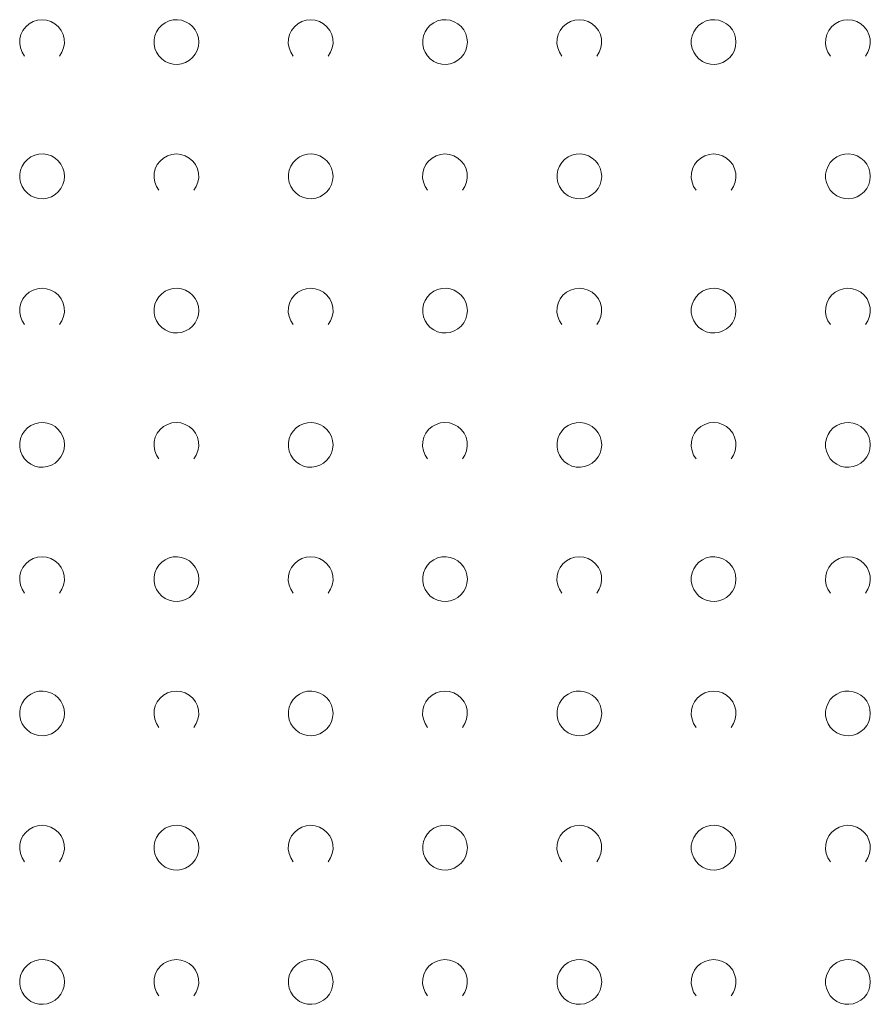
# Model space of a CAD drawing. Extents: x 5474185 to 5474933, y 5916077 to 5916824.
# Tile 87 of 256: x 5474371 to 5474390, y 5916613 to 5916635. Entities that reach past the tile are written whole.
import ezdxf

# ---------------------------------------------------------------- set-up
doc = ezdxf.new("R2010")
doc.units = 0
doc.layers.add('GSSZAD', color=254, linetype='CONTINUOUS', lineweight=18)

msp = doc.modelspace()

# ---------------------------------------------------------------- linework, layer by layer
at = {"layer": 'GSSZAD', "elevation": 10.1, "flags": 128}
for points in [[(5474370.954688, 5916633.958505), (5474370.899433, 5916634.044136), (5474370.862688, 5916634.139191), (5474370.84598, 5916634.239723), (5474370.850002, 5916634.341554), (5474370.874588, 5916634.440454), (5474370.918717, 5916634.532315), (5474370.980554, 5916634.61332), (5474371.057532, 5916634.680104), (5474371.146452, 5916634.729894), (5474371.24362, 5916634.760619), (5474371.345, 5916634.771005), (5474371.44638, 5916634.760619), (5474371.543548, 5916634.729894), (5474371.632468, 5916634.680104), (5474371.709446, 5916634.61332), (5474371.771283, 5916634.532315), (5474371.815412, 5916634.440454), (5474371.839998, 5916634.341554), (5474371.84402, 5916634.239723), (5474371.827312, 5916634.139191), (5474371.790567, 5916634.044136), (5474371.735312, 5916633.958505)], [(5474376.954688, 5916633.958505), (5474376.899433, 5916634.044136), (5474376.862688, 5916634.139191), (5474376.84598, 5916634.239723), (5474376.850002, 5916634.341554), (5474376.874588, 5916634.440454), (5474376.918717, 5916634.532315), (5474376.980554, 5916634.61332), (5474377.057532, 5916634.680104), (5474377.146452, 5916634.729894), (5474377.24362, 5916634.760619), (5474377.345, 5916634.771005), (5474377.44638, 5916634.760619), (5474377.543548, 5916634.729894), (5474377.632468, 5916634.680104), (5474377.709446, 5916634.61332), (5474377.771283, 5916634.532315), (5474377.815412, 5916634.440454), (5474377.839998, 5916634.341554), (5474377.84402, 5916634.239723), (5474377.827312, 5916634.139191), (5474377.790567, 5916634.044136), (5474377.735312, 5916633.958505)], [(5474382.954688, 5916633.958505), (5474382.899433, 5916634.044136), (5474382.862688, 5916634.139191), (5474382.84598, 5916634.239723), (5474382.850002, 5916634.341554), (5474382.874588, 5916634.440454), (5474382.918717, 5916634.532315), (5474382.980554, 5916634.61332), (5474383.057532, 5916634.680104), (5474383.146452, 5916634.729894), (5474383.24362, 5916634.760619), (5474383.345, 5916634.771005), (5474383.44638, 5916634.760619), (5474383.543548, 5916634.729894), (5474383.632468, 5916634.680104), (5474383.709446, 5916634.61332), (5474383.771283, 5916634.532315), (5474383.815412, 5916634.440454), (5474383.839998, 5916634.341554), (5474383.84402, 5916634.239723), (5474383.827312, 5916634.139191), (5474383.790567, 5916634.044136), (5474383.735312, 5916633.958505)], [(5474388.954688, 5916633.958505), (5474388.899433, 5916634.044136), (5474388.862688, 5916634.139191), (5474388.84598, 5916634.239723), (5474388.850002, 5916634.341554), (5474388.874588, 5916634.440454), (5474388.918717, 5916634.532315), (5474388.980554, 5916634.61332), (5474389.057532, 5916634.680104), (5474389.146452, 5916634.729894), (5474389.24362, 5916634.760619), (5474389.345, 5916634.771005), (5474389.44638, 5916634.760619), (5474389.543548, 5916634.729894), (5474389.632468, 5916634.680104), (5474389.709446, 5916634.61332), (5474389.771283, 5916634.532315), (5474389.815412, 5916634.440454), (5474389.839998, 5916634.341554), (5474389.84402, 5916634.239723), (5474389.827312, 5916634.139191), (5474389.790567, 5916634.044136), (5474389.735312, 5916633.958505)], [(5474373.954688, 5916630.958505), (5474373.899433, 5916631.044136), (5474373.862688, 5916631.139191), (5474373.84598, 5916631.239723), (5474373.850002, 5916631.341554), (5474373.874588, 5916631.440454), (5474373.918717, 5916631.532315), (5474373.980554, 5916631.61332), (5474374.057532, 5916631.680104), (5474374.146452, 5916631.729894), (5474374.24362, 5916631.760619), (5474374.345, 5916631.771005), (5474374.44638, 5916631.760619), (5474374.543548, 5916631.729894), (5474374.632468, 5916631.680104), (5474374.709446, 5916631.61332), (5474374.771283, 5916631.532315), (5474374.815412, 5916631.440454), (5474374.839998, 5916631.341554), (5474374.84402, 5916631.239723), (5474374.827312, 5916631.139191), (5474374.790567, 5916631.044136), (5474374.735312, 5916630.958505)], [(5474379.954688, 5916630.958505), (5474379.899433, 5916631.044136), (5474379.862688, 5916631.139191), (5474379.84598, 5916631.239723), (5474379.850002, 5916631.341554), (5474379.874588, 5916631.440454), (5474379.918717, 5916631.532315), (5474379.980554, 5916631.61332), (5474380.057532, 5916631.680104), (5474380.146452, 5916631.729894), (5474380.24362, 5916631.760619), (5474380.345, 5916631.771005), (5474380.44638, 5916631.760619), (5474380.543548, 5916631.729894), (5474380.632468, 5916631.680104), (5474380.709446, 5916631.61332), (5474380.771283, 5916631.532315), (5474380.815412, 5916631.440454), (5474380.839998, 5916631.341554), (5474380.84402, 5916631.239723), (5474380.827312, 5916631.139191), (5474380.790567, 5916631.044136), (5474380.735312, 5916630.958505)], [(5474385.954688, 5916630.958505), (5474385.899433, 5916631.044136), (5474385.862688, 5916631.139191), (5474385.84598, 5916631.239723), (5474385.850002, 5916631.341554), (5474385.874588, 5916631.440454), (5474385.918717, 5916631.532315), (5474385.980554, 5916631.61332), (5474386.057532, 5916631.680104), (5474386.146452, 5916631.729894), (5474386.24362, 5916631.760619), (5474386.345, 5916631.771005), (5474386.44638, 5916631.760619), (5474386.543548, 5916631.729894), (5474386.632468, 5916631.680104), (5474386.709446, 5916631.61332), (5474386.771283, 5916631.532315), (5474386.815412, 5916631.440454), (5474386.839998, 5916631.341554), (5474386.84402, 5916631.239723), (5474386.827312, 5916631.139191), (5474386.790567, 5916631.044136), (5474386.735312, 5916630.958505)], [(5474370.954688, 5916627.958505), (5474370.899433, 5916628.044136), (5474370.862688, 5916628.139191), (5474370.84598, 5916628.239723), (5474370.850002, 5916628.341554), (5474370.874588, 5916628.440454), (5474370.918717, 5916628.532315), (5474370.980554, 5916628.61332), (5474371.057532, 5916628.680104), (5474371.146452, 5916628.729894), (5474371.24362, 5916628.760619), (5474371.345, 5916628.771005), (5474371.44638, 5916628.760619), (5474371.543548, 5916628.729894), (5474371.632468, 5916628.680104), (5474371.709446, 5916628.61332), (5474371.771283, 5916628.532315), (5474371.815412, 5916628.440454), (5474371.839998, 5916628.341554), (5474371.84402, 5916628.239723), (5474371.827312, 5916628.139191), (5474371.790567, 5916628.044136), (5474371.735312, 5916627.958505)], [(5474376.954688, 5916627.958505), (5474376.899433, 5916628.044136), (5474376.862688, 5916628.139191), (5474376.84598, 5916628.239723), (5474376.850002, 5916628.341554), (5474376.874588, 5916628.440454), (5474376.918717, 5916628.532315), (5474376.980554, 5916628.61332), (5474377.057532, 5916628.680104), (5474377.146452, 5916628.729894), (5474377.24362, 5916628.760619), (5474377.345, 5916628.771005), (5474377.44638, 5916628.760619), (5474377.543548, 5916628.729894), (5474377.632468, 5916628.680104), (5474377.709446, 5916628.61332), (5474377.771283, 5916628.532315), (5474377.815412, 5916628.440454), (5474377.839998, 5916628.341554), (5474377.84402, 5916628.239723), (5474377.827312, 5916628.139191), (5474377.790567, 5916628.044136), (5474377.735312, 5916627.958505)], [(5474382.954688, 5916627.958505), (5474382.899433, 5916628.044136), (5474382.862688, 5916628.139191), (5474382.84598, 5916628.239723), (5474382.850002, 5916628.341554), (5474382.874588, 5916628.440454), (5474382.918717, 5916628.532315), (5474382.980554, 5916628.61332), (5474383.057532, 5916628.680104), (5474383.146452, 5916628.729894), (5474383.24362, 5916628.760619), (5474383.345, 5916628.771005), (5474383.44638, 5916628.760619), (5474383.543548, 5916628.729894), (5474383.632468, 5916628.680104), (5474383.709446, 5916628.61332), (5474383.771283, 5916628.532315), (5474383.815412, 5916628.440454), (5474383.839998, 5916628.341554), (5474383.84402, 5916628.239723), (5474383.827312, 5916628.139191), (5474383.790567, 5916628.044136), (5474383.735312, 5916627.958505)], [(5474388.954688, 5916627.958505), (5474388.899433, 5916628.044136), (5474388.862688, 5916628.139191), (5474388.84598, 5916628.239723), (5474388.850002, 5916628.341554), (5474388.874588, 5916628.440454), (5474388.918717, 5916628.532315), (5474388.980554, 5916628.61332), (5474389.057532, 5916628.680104), (5474389.146452, 5916628.729894), (5474389.24362, 5916628.760619), (5474389.345, 5916628.771005), (5474389.44638, 5916628.760619), (5474389.543548, 5916628.729894), (5474389.632468, 5916628.680104), (5474389.709446, 5916628.61332), (5474389.771283, 5916628.532315), (5474389.815412, 5916628.440454), (5474389.839998, 5916628.341554), (5474389.84402, 5916628.239723), (5474389.827312, 5916628.139191), (5474389.790567, 5916628.044136), (5474389.735312, 5916627.958505)], [(5474373.954688, 5916624.958505), (5474373.899433, 5916625.044136), (5474373.862688, 5916625.139191), (5474373.84598, 5916625.239723), (5474373.850002, 5916625.341554), (5474373.874588, 5916625.440454), (5474373.918717, 5916625.532315), (5474373.980554, 5916625.61332), (5474374.057532, 5916625.680104), (5474374.146452, 5916625.729894), (5474374.24362, 5916625.760619), (5474374.345, 5916625.771005), (5474374.44638, 5916625.760619), (5474374.543548, 5916625.729894), (5474374.632468, 5916625.680104), (5474374.709446, 5916625.61332), (5474374.771283, 5916625.532315), (5474374.815412, 5916625.440454), (5474374.839998, 5916625.341554), (5474374.84402, 5916625.239723), (5474374.827312, 5916625.139191), (5474374.790567, 5916625.044136), (5474374.735312, 5916624.958505)], [(5474379.954688, 5916624.958505), (5474379.899433, 5916625.044136), (5474379.862688, 5916625.139191), (5474379.84598, 5916625.239723), (5474379.850002, 5916625.341554), (5474379.874588, 5916625.440454), (5474379.918717, 5916625.532315), (5474379.980554, 5916625.61332), (5474380.057532, 5916625.680104), (5474380.146452, 5916625.729894), (5474380.24362, 5916625.760619), (5474380.345, 5916625.771005), (5474380.44638, 5916625.760619), (5474380.543548, 5916625.729894), (5474380.632468, 5916625.680104), (5474380.709446, 5916625.61332), (5474380.771283, 5916625.532315), (5474380.815412, 5916625.440454), (5474380.839998, 5916625.341554), (5474380.84402, 5916625.239723), (5474380.827312, 5916625.139191), (5474380.790567, 5916625.044136), (5474380.735312, 5916624.958505)], [(5474385.954688, 5916624.958505), (5474385.899433, 5916625.044136), (5474385.862688, 5916625.139191), (5474385.84598, 5916625.239723), (5474385.850002, 5916625.341554), (5474385.874588, 5916625.440454), (5474385.918717, 5916625.532315), (5474385.980554, 5916625.61332), (5474386.057532, 5916625.680104), (5474386.146452, 5916625.729894), (5474386.24362, 5916625.760619), (5474386.345, 5916625.771005), (5474386.44638, 5916625.760619), (5474386.543548, 5916625.729894), (5474386.632468, 5916625.680104), (5474386.709446, 5916625.61332), (5474386.771283, 5916625.532315), (5474386.815412, 5916625.440454), (5474386.839998, 5916625.341554), (5474386.84402, 5916625.239723), (5474386.827312, 5916625.139191), (5474386.790567, 5916625.044136), (5474386.735312, 5916624.958505)], [(5474370.954688, 5916621.958505), (5474370.899433, 5916622.044136), (5474370.862688, 5916622.139191), (5474370.84598, 5916622.239723), (5474370.850002, 5916622.341554), (5474370.874588, 5916622.440454), (5474370.918717, 5916622.532315), (5474370.980554, 5916622.61332), (5474371.057532, 5916622.680104), (5474371.146452, 5916622.729894), (5474371.24362, 5916622.760619), (5474371.345, 5916622.771005), (5474371.44638, 5916622.760619), (5474371.543548, 5916622.729894), (5474371.632468, 5916622.680104), (5474371.709446, 5916622.61332), (5474371.771283, 5916622.532315), (5474371.815412, 5916622.440454), (5474371.839998, 5916622.341554), (5474371.84402, 5916622.239723), (5474371.827312, 5916622.139191), (5474371.790567, 5916622.044136), (5474371.735312, 5916621.958505)], [(5474376.954688, 5916621.958505), (5474376.899433, 5916622.044136), (5474376.862688, 5916622.139191), (5474376.84598, 5916622.239723), (5474376.850002, 5916622.341554), (5474376.874588, 5916622.440454), (5474376.918717, 5916622.532315), (5474376.980554, 5916622.61332), (5474377.057532, 5916622.680104), (5474377.146452, 5916622.729894), (5474377.24362, 5916622.760619), (5474377.345, 5916622.771005), (5474377.44638, 5916622.760619), (5474377.543548, 5916622.729894), (5474377.632468, 5916622.680104), (5474377.709446, 5916622.61332), (5474377.771283, 5916622.532315), (5474377.815412, 5916622.440454), (5474377.839998, 5916622.341554), (5474377.84402, 5916622.239723), (5474377.827312, 5916622.139191), (5474377.790567, 5916622.044136), (5474377.735312, 5916621.958505)], [(5474382.954688, 5916621.958505), (5474382.899433, 5916622.044136), (5474382.862688, 5916622.139191), (5474382.84598, 5916622.239723), (5474382.850002, 5916622.341554), (5474382.874588, 5916622.440454), (5474382.918717, 5916622.532315), (5474382.980554, 5916622.61332), (5474383.057532, 5916622.680104), (5474383.146452, 5916622.729894), (5474383.24362, 5916622.760619), (5474383.345, 5916622.771005), (5474383.44638, 5916622.760619), (5474383.543548, 5916622.729894), (5474383.632468, 5916622.680104), (5474383.709446, 5916622.61332), (5474383.771283, 5916622.532315), (5474383.815412, 5916622.440454), (5474383.839998, 5916622.341554), (5474383.84402, 5916622.239723), (5474383.827312, 5916622.139191), (5474383.790567, 5916622.044136), (5474383.735312, 5916621.958505)], [(5474388.954688, 5916621.958505), (5474388.899433, 5916622.044136), (5474388.862688, 5916622.139191), (5474388.84598, 5916622.239723), (5474388.850002, 5916622.341554), (5474388.874588, 5916622.440454), (5474388.918717, 5916622.532315), (5474388.980554, 5916622.61332), (5474389.057532, 5916622.680104), (5474389.146452, 5916622.729894), (5474389.24362, 5916622.760619), (5474389.345, 5916622.771005), (5474389.44638, 5916622.760619), (5474389.543548, 5916622.729894), (5474389.632468, 5916622.680104), (5474389.709446, 5916622.61332), (5474389.771283, 5916622.532315), (5474389.815412, 5916622.440454), (5474389.839998, 5916622.341554), (5474389.84402, 5916622.239723), (5474389.827312, 5916622.139191), (5474389.790567, 5916622.044136), (5474389.735312, 5916621.958505)], [(5474373.954688, 5916618.958505), (5474373.899433, 5916619.044136), (5474373.862688, 5916619.139191), (5474373.84598, 5916619.239723), (5474373.850002, 5916619.341554), (5474373.874588, 5916619.440454), (5474373.918717, 5916619.532315), (5474373.980554, 5916619.61332), (5474374.057532, 5916619.680104), (5474374.146452, 5916619.729894), (5474374.24362, 5916619.760619), (5474374.345, 5916619.771005), (5474374.44638, 5916619.760619), (5474374.543548, 5916619.729894), (5474374.632468, 5916619.680104), (5474374.709446, 5916619.61332), (5474374.771283, 5916619.532315), (5474374.815412, 5916619.440454), (5474374.839998, 5916619.341554), (5474374.84402, 5916619.239723), (5474374.827312, 5916619.139191), (5474374.790567, 5916619.044136), (5474374.735312, 5916618.958505)], [(5474379.954688, 5916618.958505), (5474379.899433, 5916619.044136), (5474379.862688, 5916619.139191), (5474379.84598, 5916619.239723), (5474379.850002, 5916619.341554), (5474379.874588, 5916619.440454), (5474379.918717, 5916619.532315), (5474379.980554, 5916619.61332), (5474380.057532, 5916619.680104), (5474380.146452, 5916619.729894), (5474380.24362, 5916619.760619), (5474380.345, 5916619.771005), (5474380.44638, 5916619.760619), (5474380.543548, 5916619.729894), (5474380.632468, 5916619.680104), (5474380.709446, 5916619.61332), (5474380.771283, 5916619.532315), (5474380.815412, 5916619.440454), (5474380.839998, 5916619.341554), (5474380.84402, 5916619.239723), (5474380.827312, 5916619.139191), (5474380.790567, 5916619.044136), (5474380.735312, 5916618.958505)], [(5474385.954688, 5916618.958505), (5474385.899433, 5916619.044136), (5474385.862688, 5916619.139191), (5474385.84598, 5916619.239723), (5474385.850002, 5916619.341554), (5474385.874588, 5916619.440454), (5474385.918717, 5916619.532315), (5474385.980554, 5916619.61332), (5474386.057532, 5916619.680104), (5474386.146452, 5916619.729894), (5474386.24362, 5916619.760619), (5474386.345, 5916619.771005), (5474386.44638, 5916619.760619), (5474386.543548, 5916619.729894), (5474386.632468, 5916619.680104), (5474386.709446, 5916619.61332), (5474386.771283, 5916619.532315), (5474386.815412, 5916619.440454), (5474386.839998, 5916619.341554), (5474386.84402, 5916619.239723), (5474386.827312, 5916619.139191), (5474386.790567, 5916619.044136), (5474386.735312, 5916618.958505)], [(5474370.954688, 5916615.958505), (5474370.899433, 5916616.044136), (5474370.862688, 5916616.139191), (5474370.84598, 5916616.239723), (5474370.850002, 5916616.341554), (5474370.874588, 5916616.440454), (5474370.918717, 5916616.532315), (5474370.980554, 5916616.61332), (5474371.057532, 5916616.680104), (5474371.146452, 5916616.729894), (5474371.24362, 5916616.760619), (5474371.345, 5916616.771005), (5474371.44638, 5916616.760619), (5474371.543548, 5916616.729894), (5474371.632468, 5916616.680104), (5474371.709446, 5916616.61332), (5474371.771283, 5916616.532315), (5474371.815412, 5916616.440454), (5474371.839998, 5916616.341554), (5474371.84402, 5916616.239723), (5474371.827312, 5916616.139191), (5474371.790567, 5916616.044136), (5474371.735312, 5916615.958505)], [(5474376.954688, 5916615.958505), (5474376.899433, 5916616.044136), (5474376.862688, 5916616.139191), (5474376.84598, 5916616.239723), (5474376.850002, 5916616.341554), (5474376.874588, 5916616.440454), (5474376.918717, 5916616.532315), (5474376.980554, 5916616.61332), (5474377.057532, 5916616.680104), (5474377.146452, 5916616.729894), (5474377.24362, 5916616.760619), (5474377.345, 5916616.771005), (5474377.44638, 5916616.760619), (5474377.543548, 5916616.729894), (5474377.632468, 5916616.680104), (5474377.709446, 5916616.61332), (5474377.771283, 5916616.532315), (5474377.815412, 5916616.440454), (5474377.839998, 5916616.341554), (5474377.84402, 5916616.239723), (5474377.827312, 5916616.139191), (5474377.790567, 5916616.044136), (5474377.735312, 5916615.958505)], [(5474382.954688, 5916615.958505), (5474382.899433, 5916616.044136), (5474382.862688, 5916616.139191), (5474382.84598, 5916616.239723), (5474382.850002, 5916616.341554), (5474382.874588, 5916616.440454), (5474382.918717, 5916616.532315), (5474382.980554, 5916616.61332), (5474383.057532, 5916616.680104), (5474383.146452, 5916616.729894), (5474383.24362, 5916616.760619), (5474383.345, 5916616.771005), (5474383.44638, 5916616.760619), (5474383.543548, 5916616.729894), (5474383.632468, 5916616.680104), (5474383.709446, 5916616.61332), (5474383.771283, 5916616.532315), (5474383.815412, 5916616.440454), (5474383.839998, 5916616.341554), (5474383.84402, 5916616.239723), (5474383.827312, 5916616.139191), (5474383.790567, 5916616.044136), (5474383.735312, 5916615.958505)], [(5474388.954688, 5916615.958505), (5474388.899433, 5916616.044136), (5474388.862688, 5916616.139191), (5474388.84598, 5916616.239723), (5474388.850002, 5916616.341554), (5474388.874588, 5916616.440454), (5474388.918717, 5916616.532315), (5474388.980554, 5916616.61332), (5474389.057532, 5916616.680104), (5474389.146452, 5916616.729894), (5474389.24362, 5916616.760619), (5474389.345, 5916616.771005), (5474389.44638, 5916616.760619), (5474389.543548, 5916616.729894), (5474389.632468, 5916616.680104), (5474389.709446, 5916616.61332), (5474389.771283, 5916616.532315), (5474389.815412, 5916616.440454), (5474389.839998, 5916616.341554), (5474389.84402, 5916616.239723), (5474389.827312, 5916616.139191), (5474389.790567, 5916616.044136), (5474389.735312, 5916615.958505)], [(5474373.954688, 5916612.958505), (5474373.899433, 5916613.044136), (5474373.862688, 5916613.139191), (5474373.84598, 5916613.239723), (5474373.850002, 5916613.341554), (5474373.874588, 5916613.440454), (5474373.918717, 5916613.532315), (5474373.980554, 5916613.61332), (5474374.057532, 5916613.680104), (5474374.146452, 5916613.729894), (5474374.24362, 5916613.760619), (5474374.345, 5916613.771005), (5474374.44638, 5916613.760619), (5474374.543548, 5916613.729894), (5474374.632468, 5916613.680104), (5474374.709446, 5916613.61332), (5474374.771283, 5916613.532315), (5474374.815412, 5916613.440454), (5474374.839998, 5916613.341554), (5474374.84402, 5916613.239723), (5474374.827312, 5916613.139191), (5474374.790567, 5916613.044136), (5474374.735312, 5916612.958505)], [(5474379.954688, 5916612.958505), (5474379.899433, 5916613.044136), (5474379.862688, 5916613.139191), (5474379.84598, 5916613.239723), (5474379.850002, 5916613.341554), (5474379.874588, 5916613.440454), (5474379.918717, 5916613.532315), (5474379.980554, 5916613.61332), (5474380.057532, 5916613.680104), (5474380.146452, 5916613.729894), (5474380.24362, 5916613.760619), (5474380.345, 5916613.771005), (5474380.44638, 5916613.760619), (5474380.543548, 5916613.729894), (5474380.632468, 5916613.680104), (5474380.709446, 5916613.61332), (5474380.771283, 5916613.532315), (5474380.815412, 5916613.440454), (5474380.839998, 5916613.341554), (5474380.84402, 5916613.239723), (5474380.827312, 5916613.139191), (5474380.790567, 5916613.044136), (5474380.735312, 5916612.958505)], [(5474385.954688, 5916612.958505), (5474385.899433, 5916613.044136), (5474385.862688, 5916613.139191), (5474385.84598, 5916613.239723), (5474385.850002, 5916613.341554), (5474385.874588, 5916613.440454), (5474385.918717, 5916613.532315), (5474385.980554, 5916613.61332), (5474386.057532, 5916613.680104), (5474386.146452, 5916613.729894), (5474386.24362, 5916613.760619), (5474386.345, 5916613.771005), (5474386.44638, 5916613.760619), (5474386.543548, 5916613.729894), (5474386.632468, 5916613.680104), (5474386.709446, 5916613.61332), (5474386.771283, 5916613.532315), (5474386.815412, 5916613.440454), (5474386.839998, 5916613.341554), (5474386.84402, 5916613.239723), (5474386.827312, 5916613.139191), (5474386.790567, 5916613.044136), (5474386.735312, 5916612.958505)]]:
    msp.add_lwpolyline(points, dxfattribs=at)
for points in [[(5474374.845, 5916634.271005), (5474374.835964, 5916634.365631), (5474374.809184, 5916634.456836), (5474374.765627, 5916634.541325), (5474374.706867, 5916634.616045), (5474374.635028, 5916634.678293), (5474374.552708, 5916634.725821), (5474374.462879, 5916634.756911), (5474374.368791, 5916634.770439), (5474374.273843, 5916634.765916), (5474374.181466, 5916634.743505), (5474374.095, 5916634.704018), (5474374.01757, 5916634.64888), (5474373.951973, 5916634.580084), (5474373.900582, 5916634.500118), (5474373.865254, 5916634.411871), (5474373.847264, 5916634.318533), (5474373.847264, 5916634.223477), (5474373.865254, 5916634.130139), (5474373.900582, 5916634.041892), (5474373.951973, 5916633.961926), (5474374.01757, 5916633.89313), (5474374.095, 5916633.837992), (5474374.181466, 5916633.798505), (5474374.273843, 5916633.776094), (5474374.368791, 5916633.771571), (5474374.462879, 5916633.785099), (5474374.552708, 5916633.816189), (5474374.635028, 5916633.863717), (5474374.706867, 5916633.925965), (5474374.765627, 5916634.000685), (5474374.809184, 5916634.085174), (5474374.835964, 5916634.176379), (5474374.845, 5916634.271005)], [(5474380.845, 5916634.271005), (5474380.835964, 5916634.365631), (5474380.809184, 5916634.456836), (5474380.765627, 5916634.541325), (5474380.706867, 5916634.616045), (5474380.635028, 5916634.678293), (5474380.552708, 5916634.725821), (5474380.462879, 5916634.756911), (5474380.368791, 5916634.770439), (5474380.273843, 5916634.765916), (5474380.181466, 5916634.743505), (5474380.095, 5916634.704018), (5474380.01757, 5916634.64888), (5474379.951973, 5916634.580084), (5474379.900582, 5916634.500118), (5474379.865254, 5916634.411871), (5474379.847264, 5916634.318533), (5474379.847264, 5916634.223477), (5474379.865254, 5916634.130139), (5474379.900582, 5916634.041892), (5474379.951973, 5916633.961926), (5474380.01757, 5916633.89313), (5474380.095, 5916633.837992), (5474380.181466, 5916633.798505), (5474380.273843, 5916633.776094), (5474380.368791, 5916633.771571), (5474380.462879, 5916633.785099), (5474380.552708, 5916633.816189), (5474380.635028, 5916633.863717), (5474380.706867, 5916633.925965), (5474380.765627, 5916634.000685), (5474380.809184, 5916634.085174), (5474380.835964, 5916634.176379), (5474380.845, 5916634.271005)], [(5474386.845, 5916634.271005), (5474386.835964, 5916634.365631), (5474386.809184, 5916634.456836), (5474386.765627, 5916634.541325), (5474386.706867, 5916634.616045), (5474386.635028, 5916634.678293), (5474386.552708, 5916634.725821), (5474386.462879, 5916634.756911), (5474386.368791, 5916634.770439), (5474386.273843, 5916634.765916), (5474386.181466, 5916634.743505), (5474386.095, 5916634.704018), (5474386.01757, 5916634.64888), (5474385.951973, 5916634.580084), (5474385.900582, 5916634.500118), (5474385.865254, 5916634.411871), (5474385.847264, 5916634.318533), (5474385.847264, 5916634.223477), (5474385.865254, 5916634.130139), (5474385.900582, 5916634.041892), (5474385.951973, 5916633.961926), (5474386.01757, 5916633.89313), (5474386.095, 5916633.837992), (5474386.181466, 5916633.798505), (5474386.273843, 5916633.776094), (5474386.368791, 5916633.771571), (5474386.462879, 5916633.785099), (5474386.552708, 5916633.816189), (5474386.635028, 5916633.863717), (5474386.706867, 5916633.925965), (5474386.765627, 5916634.000685), (5474386.809184, 5916634.085174), (5474386.835964, 5916634.176379), (5474386.845, 5916634.271005)], [(5474371.845, 5916631.271005), (5474371.835964, 5916631.365631), (5474371.809184, 5916631.456836), (5474371.765627, 5916631.541325), (5474371.706867, 5916631.616045), (5474371.635028, 5916631.678293), (5474371.552708, 5916631.725821), (5474371.462879, 5916631.756911), (5474371.368791, 5916631.770439), (5474371.273843, 5916631.765916), (5474371.181466, 5916631.743505), (5474371.095, 5916631.704018), (5474371.01757, 5916631.64888), (5474370.951973, 5916631.580084), (5474370.900582, 5916631.500118), (5474370.865254, 5916631.411871), (5474370.847264, 5916631.318533), (5474370.847264, 5916631.223477), (5474370.865254, 5916631.130139), (5474370.900582, 5916631.041892), (5474370.951973, 5916630.961926), (5474371.01757, 5916630.89313), (5474371.095, 5916630.837992), (5474371.181466, 5916630.798505), (5474371.273843, 5916630.776094), (5474371.368791, 5916630.771571), (5474371.462879, 5916630.785099), (5474371.552708, 5916630.816189), (5474371.635028, 5916630.863717), (5474371.706867, 5916630.925965), (5474371.765627, 5916631.000685), (5474371.809184, 5916631.085174), (5474371.835964, 5916631.176379), (5474371.845, 5916631.271005)], [(5474377.845, 5916631.271005), (5474377.835964, 5916631.365631), (5474377.809184, 5916631.456836), (5474377.765627, 5916631.541325), (5474377.706867, 5916631.616045), (5474377.635028, 5916631.678293), (5474377.552708, 5916631.725821), (5474377.462879, 5916631.756911), (5474377.368791, 5916631.770439), (5474377.273843, 5916631.765916), (5474377.181466, 5916631.743505), (5474377.095, 5916631.704018), (5474377.01757, 5916631.64888), (5474376.951973, 5916631.580084), (5474376.900582, 5916631.500118), (5474376.865254, 5916631.411871), (5474376.847264, 5916631.318533), (5474376.847264, 5916631.223477), (5474376.865254, 5916631.130139), (5474376.900582, 5916631.041892), (5474376.951973, 5916630.961926), (5474377.01757, 5916630.89313), (5474377.095, 5916630.837992), (5474377.181466, 5916630.798505), (5474377.273843, 5916630.776094), (5474377.368791, 5916630.771571), (5474377.462879, 5916630.785099), (5474377.552708, 5916630.816189), (5474377.635028, 5916630.863717), (5474377.706867, 5916630.925965), (5474377.765627, 5916631.000685), (5474377.809184, 5916631.085174), (5474377.835964, 5916631.176379), (5474377.845, 5916631.271005)], [(5474383.845, 5916631.271005), (5474383.835964, 5916631.365631), (5474383.809184, 5916631.456836), (5474383.765627, 5916631.541325), (5474383.706867, 5916631.616045), (5474383.635028, 5916631.678293), (5474383.552708, 5916631.725821), (5474383.462879, 5916631.756911), (5474383.368791, 5916631.770439), (5474383.273843, 5916631.765916), (5474383.181466, 5916631.743505), (5474383.095, 5916631.704018), (5474383.01757, 5916631.64888), (5474382.951973, 5916631.580084), (5474382.900582, 5916631.500118), (5474382.865254, 5916631.411871), (5474382.847264, 5916631.318533), (5474382.847264, 5916631.223477), (5474382.865254, 5916631.130139), (5474382.900582, 5916631.041892), (5474382.951973, 5916630.961926), (5474383.01757, 5916630.89313), (5474383.095, 5916630.837992), (5474383.181466, 5916630.798505), (5474383.273843, 5916630.776094), (5474383.368791, 5916630.771571), (5474383.462879, 5916630.785099), (5474383.552708, 5916630.816189), (5474383.635028, 5916630.863717), (5474383.706867, 5916630.925965), (5474383.765627, 5916631.000685), (5474383.809184, 5916631.085174), (5474383.835964, 5916631.176379), (5474383.845, 5916631.271005)], [(5474389.845, 5916631.271005), (5474389.835964, 5916631.365631), (5474389.809184, 5916631.456836), (5474389.765627, 5916631.541325), (5474389.706867, 5916631.616045), (5474389.635028, 5916631.678293), (5474389.552708, 5916631.725821), (5474389.462879, 5916631.756911), (5474389.368791, 5916631.770439), (5474389.273843, 5916631.765916), (5474389.181466, 5916631.743505), (5474389.095, 5916631.704018), (5474389.01757, 5916631.64888), (5474388.951973, 5916631.580084), (5474388.900582, 5916631.500118), (5474388.865254, 5916631.411871), (5474388.847264, 5916631.318533), (5474388.847264, 5916631.223477), (5474388.865254, 5916631.130139), (5474388.900582, 5916631.041892), (5474388.951973, 5916630.961926), (5474389.01757, 5916630.89313), (5474389.095, 5916630.837992), (5474389.181466, 5916630.798505), (5474389.273843, 5916630.776094), (5474389.368791, 5916630.771571), (5474389.462879, 5916630.785099), (5474389.552708, 5916630.816189), (5474389.635028, 5916630.863717), (5474389.706867, 5916630.925965), (5474389.765627, 5916631.000685), (5474389.809184, 5916631.085174), (5474389.835964, 5916631.176379), (5474389.845, 5916631.271005)], [(5474374.845, 5916628.271005), (5474374.835964, 5916628.365631), (5474374.809184, 5916628.456836), (5474374.765627, 5916628.541325), (5474374.706867, 5916628.616045), (5474374.635028, 5916628.678293), (5474374.552708, 5916628.725821), (5474374.462879, 5916628.756911), (5474374.368791, 5916628.770439), (5474374.273843, 5916628.765916), (5474374.181466, 5916628.743505), (5474374.095, 5916628.704018), (5474374.01757, 5916628.64888), (5474373.951973, 5916628.580084), (5474373.900582, 5916628.500118), (5474373.865254, 5916628.411871), (5474373.847264, 5916628.318533), (5474373.847264, 5916628.223477), (5474373.865254, 5916628.130139), (5474373.900582, 5916628.041892), (5474373.951973, 5916627.961926), (5474374.01757, 5916627.89313), (5474374.095, 5916627.837992), (5474374.181466, 5916627.798505), (5474374.273843, 5916627.776094), (5474374.368791, 5916627.771571), (5474374.462879, 5916627.785099), (5474374.552708, 5916627.816189), (5474374.635028, 5916627.863717), (5474374.706867, 5916627.925965), (5474374.765627, 5916628.000685), (5474374.809184, 5916628.085174), (5474374.835964, 5916628.176379), (5474374.845, 5916628.271005)], [(5474380.845, 5916628.271005), (5474380.835964, 5916628.365631), (5474380.809184, 5916628.456836), (5474380.765627, 5916628.541325), (5474380.706867, 5916628.616045), (5474380.635028, 5916628.678293), (5474380.552708, 5916628.725821), (5474380.462879, 5916628.756911), (5474380.368791, 5916628.770439), (5474380.273843, 5916628.765916), (5474380.181466, 5916628.743505), (5474380.095, 5916628.704018), (5474380.01757, 5916628.64888), (5474379.951973, 5916628.580084), (5474379.900582, 5916628.500118), (5474379.865254, 5916628.411871), (5474379.847264, 5916628.318533), (5474379.847264, 5916628.223477), (5474379.865254, 5916628.130139), (5474379.900582, 5916628.041892), (5474379.951973, 5916627.961926), (5474380.01757, 5916627.89313), (5474380.095, 5916627.837992), (5474380.181466, 5916627.798505), (5474380.273843, 5916627.776094), (5474380.368791, 5916627.771571), (5474380.462879, 5916627.785099), (5474380.552708, 5916627.816189), (5474380.635028, 5916627.863717), (5474380.706867, 5916627.925965), (5474380.765627, 5916628.000685), (5474380.809184, 5916628.085174), (5474380.835964, 5916628.176379), (5474380.845, 5916628.271005)], [(5474386.845, 5916628.271005), (5474386.835964, 5916628.365631), (5474386.809184, 5916628.456836), (5474386.765627, 5916628.541325), (5474386.706867, 5916628.616045), (5474386.635028, 5916628.678293), (5474386.552708, 5916628.725821), (5474386.462879, 5916628.756911), (5474386.368791, 5916628.770439), (5474386.273843, 5916628.765916), (5474386.181466, 5916628.743505), (5474386.095, 5916628.704018), (5474386.01757, 5916628.64888), (5474385.951973, 5916628.580084), (5474385.900582, 5916628.500118), (5474385.865254, 5916628.411871), (5474385.847264, 5916628.318533), (5474385.847264, 5916628.223477), (5474385.865254, 5916628.130139), (5474385.900582, 5916628.041892), (5474385.951973, 5916627.961926), (5474386.01757, 5916627.89313), (5474386.095, 5916627.837992), (5474386.181466, 5916627.798505), (5474386.273843, 5916627.776094), (5474386.368791, 5916627.771571), (5474386.462879, 5916627.785099), (5474386.552708, 5916627.816189), (5474386.635028, 5916627.863717), (5474386.706867, 5916627.925965), (5474386.765627, 5916628.000685), (5474386.809184, 5916628.085174), (5474386.835964, 5916628.176379), (5474386.845, 5916628.271005)], [(5474371.845, 5916625.271005), (5474371.835964, 5916625.365631), (5474371.809184, 5916625.456836), (5474371.765627, 5916625.541325), (5474371.706867, 5916625.616045), (5474371.635028, 5916625.678293), (5474371.552708, 5916625.725821), (5474371.462879, 5916625.756911), (5474371.368791, 5916625.770439), (5474371.273843, 5916625.765916), (5474371.181466, 5916625.743505), (5474371.095, 5916625.704018), (5474371.01757, 5916625.64888), (5474370.951973, 5916625.580084), (5474370.900582, 5916625.500118), (5474370.865254, 5916625.411871), (5474370.847264, 5916625.318533), (5474370.847264, 5916625.223477), (5474370.865254, 5916625.130139), (5474370.900582, 5916625.041892), (5474370.951973, 5916624.961926), (5474371.01757, 5916624.89313), (5474371.095, 5916624.837992), (5474371.181466, 5916624.798505), (5474371.273843, 5916624.776094), (5474371.368791, 5916624.771571), (5474371.462879, 5916624.785099), (5474371.552708, 5916624.816189), (5474371.635028, 5916624.863717), (5474371.706867, 5916624.925965), (5474371.765627, 5916625.000685), (5474371.809184, 5916625.085174), (5474371.835964, 5916625.176379), (5474371.845, 5916625.271005)], [(5474377.845, 5916625.271005), (5474377.835964, 5916625.365631), (5474377.809184, 5916625.456836), (5474377.765627, 5916625.541325), (5474377.706867, 5916625.616045), (5474377.635028, 5916625.678293), (5474377.552708, 5916625.725821), (5474377.462879, 5916625.756911), (5474377.368791, 5916625.770439), (5474377.273843, 5916625.765916), (5474377.181466, 5916625.743505), (5474377.095, 5916625.704018), (5474377.01757, 5916625.64888), (5474376.951973, 5916625.580084), (5474376.900582, 5916625.500118), (5474376.865254, 5916625.411871), (5474376.847264, 5916625.318533), (5474376.847264, 5916625.223477), (5474376.865254, 5916625.130139), (5474376.900582, 5916625.041892), (5474376.951973, 5916624.961926), (5474377.01757, 5916624.89313), (5474377.095, 5916624.837992), (5474377.181466, 5916624.798505), (5474377.273843, 5916624.776094), (5474377.368791, 5916624.771571), (5474377.462879, 5916624.785099), (5474377.552708, 5916624.816189), (5474377.635028, 5916624.863717), (5474377.706867, 5916624.925965), (5474377.765627, 5916625.000685), (5474377.809184, 5916625.085174), (5474377.835964, 5916625.176379), (5474377.845, 5916625.271005)], [(5474383.845, 5916625.271005), (5474383.835964, 5916625.365631), (5474383.809184, 5916625.456836), (5474383.765627, 5916625.541325), (5474383.706867, 5916625.616045), (5474383.635028, 5916625.678293), (5474383.552708, 5916625.725821), (5474383.462879, 5916625.756911), (5474383.368791, 5916625.770439), (5474383.273843, 5916625.765916), (5474383.181466, 5916625.743505), (5474383.095, 5916625.704018), (5474383.01757, 5916625.64888), (5474382.951973, 5916625.580084), (5474382.900582, 5916625.500118), (5474382.865254, 5916625.411871), (5474382.847264, 5916625.318533), (5474382.847264, 5916625.223477), (5474382.865254, 5916625.130139), (5474382.900582, 5916625.041892), (5474382.951973, 5916624.961926), (5474383.01757, 5916624.89313), (5474383.095, 5916624.837992), (5474383.181466, 5916624.798505), (5474383.273843, 5916624.776094), (5474383.368791, 5916624.771571), (5474383.462879, 5916624.785099), (5474383.552708, 5916624.816189), (5474383.635028, 5916624.863717), (5474383.706867, 5916624.925965), (5474383.765627, 5916625.000685), (5474383.809184, 5916625.085174), (5474383.835964, 5916625.176379), (5474383.845, 5916625.271005)], [(5474389.845, 5916625.271005), (5474389.835964, 5916625.365631), (5474389.809184, 5916625.456836), (5474389.765627, 5916625.541325), (5474389.706867, 5916625.616045), (5474389.635028, 5916625.678293), (5474389.552708, 5916625.725821), (5474389.462879, 5916625.756911), (5474389.368791, 5916625.770439), (5474389.273843, 5916625.765916), (5474389.181466, 5916625.743505), (5474389.095, 5916625.704018), (5474389.01757, 5916625.64888), (5474388.951973, 5916625.580084), (5474388.900582, 5916625.500118), (5474388.865254, 5916625.411871), (5474388.847264, 5916625.318533), (5474388.847264, 5916625.223477), (5474388.865254, 5916625.130139), (5474388.900582, 5916625.041892), (5474388.951973, 5916624.961926), (5474389.01757, 5916624.89313), (5474389.095, 5916624.837992), (5474389.181466, 5916624.798505), (5474389.273843, 5916624.776094), (5474389.368791, 5916624.771571), (5474389.462879, 5916624.785099), (5474389.552708, 5916624.816189), (5474389.635028, 5916624.863717), (5474389.706867, 5916624.925965), (5474389.765627, 5916625.000685), (5474389.809184, 5916625.085174), (5474389.835964, 5916625.176379), (5474389.845, 5916625.271005)], [(5474374.845, 5916622.271005), (5474374.835964, 5916622.365631), (5474374.809184, 5916622.456836), (5474374.765627, 5916622.541325), (5474374.706867, 5916622.616045), (5474374.635028, 5916622.678293), (5474374.552708, 5916622.725821), (5474374.462879, 5916622.756911), (5474374.368791, 5916622.770439), (5474374.273843, 5916622.765916), (5474374.181466, 5916622.743505), (5474374.095, 5916622.704018), (5474374.01757, 5916622.64888), (5474373.951973, 5916622.580084), (5474373.900582, 5916622.500118), (5474373.865254, 5916622.411871), (5474373.847264, 5916622.318533), (5474373.847264, 5916622.223477), (5474373.865254, 5916622.130139), (5474373.900582, 5916622.041892), (5474373.951973, 5916621.961926), (5474374.01757, 5916621.89313), (5474374.095, 5916621.837992), (5474374.181466, 5916621.798505), (5474374.273843, 5916621.776094), (5474374.368791, 5916621.771571), (5474374.462879, 5916621.785099), (5474374.552708, 5916621.816189), (5474374.635028, 5916621.863717), (5474374.706867, 5916621.925965), (5474374.765627, 5916622.000685), (5474374.809184, 5916622.085174), (5474374.835964, 5916622.176379), (5474374.845, 5916622.271005)], [(5474380.845, 5916622.271005), (5474380.835964, 5916622.365631), (5474380.809184, 5916622.456836), (5474380.765627, 5916622.541325), (5474380.706867, 5916622.616045), (5474380.635028, 5916622.678293), (5474380.552708, 5916622.725821), (5474380.462879, 5916622.756911), (5474380.368791, 5916622.770439), (5474380.273843, 5916622.765916), (5474380.181466, 5916622.743505), (5474380.095, 5916622.704018), (5474380.01757, 5916622.64888), (5474379.951973, 5916622.580084), (5474379.900582, 5916622.500118), (5474379.865254, 5916622.411871), (5474379.847264, 5916622.318533), (5474379.847264, 5916622.223477), (5474379.865254, 5916622.130139), (5474379.900582, 5916622.041892), (5474379.951973, 5916621.961926), (5474380.01757, 5916621.89313), (5474380.095, 5916621.837992), (5474380.181466, 5916621.798505), (5474380.273843, 5916621.776094), (5474380.368791, 5916621.771571), (5474380.462879, 5916621.785099), (5474380.552708, 5916621.816189), (5474380.635028, 5916621.863717), (5474380.706867, 5916621.925965), (5474380.765627, 5916622.000685), (5474380.809184, 5916622.085174), (5474380.835964, 5916622.176379), (5474380.845, 5916622.271005)], [(5474386.845, 5916622.271005), (5474386.835964, 5916622.365631), (5474386.809184, 5916622.456836), (5474386.765627, 5916622.541325), (5474386.706867, 5916622.616045), (5474386.635028, 5916622.678293), (5474386.552708, 5916622.725821), (5474386.462879, 5916622.756911), (5474386.368791, 5916622.770439), (5474386.273843, 5916622.765916), (5474386.181466, 5916622.743505), (5474386.095, 5916622.704018), (5474386.01757, 5916622.64888), (5474385.951973, 5916622.580084), (5474385.900582, 5916622.500118), (5474385.865254, 5916622.411871), (5474385.847264, 5916622.318533), (5474385.847264, 5916622.223477), (5474385.865254, 5916622.130139), (5474385.900582, 5916622.041892), (5474385.951973, 5916621.961926), (5474386.01757, 5916621.89313), (5474386.095, 5916621.837992), (5474386.181466, 5916621.798505), (5474386.273843, 5916621.776094), (5474386.368791, 5916621.771571), (5474386.462879, 5916621.785099), (5474386.552708, 5916621.816189), (5474386.635028, 5916621.863717), (5474386.706867, 5916621.925965), (5474386.765627, 5916622.000685), (5474386.809184, 5916622.085174), (5474386.835964, 5916622.176379), (5474386.845, 5916622.271005)], [(5474371.845, 5916619.271005), (5474371.835964, 5916619.365631), (5474371.809184, 5916619.456836), (5474371.765627, 5916619.541325), (5474371.706867, 5916619.616045), (5474371.635028, 5916619.678293), (5474371.552708, 5916619.725821), (5474371.462879, 5916619.756911), (5474371.368791, 5916619.770439), (5474371.273843, 5916619.765916), (5474371.181466, 5916619.743505), (5474371.095, 5916619.704018), (5474371.01757, 5916619.64888), (5474370.951973, 5916619.580084), (5474370.900582, 5916619.500118), (5474370.865254, 5916619.411871), (5474370.847264, 5916619.318533), (5474370.847264, 5916619.223477), (5474370.865254, 5916619.130139), (5474370.900582, 5916619.041892), (5474370.951973, 5916618.961926), (5474371.01757, 5916618.89313), (5474371.095, 5916618.837992), (5474371.181466, 5916618.798505), (5474371.273843, 5916618.776094), (5474371.368791, 5916618.771571), (5474371.462879, 5916618.785099), (5474371.552708, 5916618.816189), (5474371.635028, 5916618.863717), (5474371.706867, 5916618.925965), (5474371.765627, 5916619.000685), (5474371.809184, 5916619.085174), (5474371.835964, 5916619.176379), (5474371.845, 5916619.271005)], [(5474377.845, 5916619.271005), (5474377.835964, 5916619.365631), (5474377.809184, 5916619.456836), (5474377.765627, 5916619.541325), (5474377.706867, 5916619.616045), (5474377.635028, 5916619.678293), (5474377.552708, 5916619.725821), (5474377.462879, 5916619.756911), (5474377.368791, 5916619.770439), (5474377.273843, 5916619.765916), (5474377.181466, 5916619.743505), (5474377.095, 5916619.704018), (5474377.01757, 5916619.64888), (5474376.951973, 5916619.580084), (5474376.900582, 5916619.500118), (5474376.865254, 5916619.411871), (5474376.847264, 5916619.318533), (5474376.847264, 5916619.223477), (5474376.865254, 5916619.130139), (5474376.900582, 5916619.041892), (5474376.951973, 5916618.961926), (5474377.01757, 5916618.89313), (5474377.095, 5916618.837992), (5474377.181466, 5916618.798505), (5474377.273843, 5916618.776094), (5474377.368791, 5916618.771571), (5474377.462879, 5916618.785099), (5474377.552708, 5916618.816189), (5474377.635028, 5916618.863717), (5474377.706867, 5916618.925965), (5474377.765627, 5916619.000685), (5474377.809184, 5916619.085174), (5474377.835964, 5916619.176379), (5474377.845, 5916619.271005)], [(5474383.845, 5916619.271005), (5474383.835964, 5916619.365631), (5474383.809184, 5916619.456836), (5474383.765627, 5916619.541325), (5474383.706867, 5916619.616045), (5474383.635028, 5916619.678293), (5474383.552708, 5916619.725821), (5474383.462879, 5916619.756911), (5474383.368791, 5916619.770439), (5474383.273843, 5916619.765916), (5474383.181466, 5916619.743505), (5474383.095, 5916619.704018), (5474383.01757, 5916619.64888), (5474382.951973, 5916619.580084), (5474382.900582, 5916619.500118), (5474382.865254, 5916619.411871), (5474382.847264, 5916619.318533), (5474382.847264, 5916619.223477), (5474382.865254, 5916619.130139), (5474382.900582, 5916619.041892), (5474382.951973, 5916618.961926), (5474383.01757, 5916618.89313), (5474383.095, 5916618.837992), (5474383.181466, 5916618.798505), (5474383.273843, 5916618.776094), (5474383.368791, 5916618.771571), (5474383.462879, 5916618.785099), (5474383.552708, 5916618.816189), (5474383.635028, 5916618.863717), (5474383.706867, 5916618.925965), (5474383.765627, 5916619.000685), (5474383.809184, 5916619.085174), (5474383.835964, 5916619.176379), (5474383.845, 5916619.271005)], [(5474389.845, 5916619.271005), (5474389.835964, 5916619.365631), (5474389.809184, 5916619.456836), (5474389.765627, 5916619.541325), (5474389.706867, 5916619.616045), (5474389.635028, 5916619.678293), (5474389.552708, 5916619.725821), (5474389.462879, 5916619.756911), (5474389.368791, 5916619.770439), (5474389.273843, 5916619.765916), (5474389.181466, 5916619.743505), (5474389.095, 5916619.704018), (5474389.01757, 5916619.64888), (5474388.951973, 5916619.580084), (5474388.900582, 5916619.500118), (5474388.865254, 5916619.411871), (5474388.847264, 5916619.318533), (5474388.847264, 5916619.223477), (5474388.865254, 5916619.130139), (5474388.900582, 5916619.041892), (5474388.951973, 5916618.961926), (5474389.01757, 5916618.89313), (5474389.095, 5916618.837992), (5474389.181466, 5916618.798505), (5474389.273843, 5916618.776094), (5474389.368791, 5916618.771571), (5474389.462879, 5916618.785099), (5474389.552708, 5916618.816189), (5474389.635028, 5916618.863717), (5474389.706867, 5916618.925965), (5474389.765627, 5916619.000685), (5474389.809184, 5916619.085174), (5474389.835964, 5916619.176379), (5474389.845, 5916619.271005)], [(5474374.845, 5916616.271005), (5474374.835964, 5916616.365631), (5474374.809184, 5916616.456836), (5474374.765627, 5916616.541325), (5474374.706867, 5916616.616045), (5474374.635028, 5916616.678293), (5474374.552708, 5916616.725821), (5474374.462879, 5916616.756911), (5474374.368791, 5916616.770439), (5474374.273843, 5916616.765916), (5474374.181466, 5916616.743505), (5474374.095, 5916616.704018), (5474374.01757, 5916616.64888), (5474373.951973, 5916616.580084), (5474373.900582, 5916616.500118), (5474373.865254, 5916616.411871), (5474373.847264, 5916616.318533), (5474373.847264, 5916616.223477), (5474373.865254, 5916616.130139), (5474373.900582, 5916616.041892), (5474373.951973, 5916615.961926), (5474374.01757, 5916615.89313), (5474374.095, 5916615.837992), (5474374.181466, 5916615.798505), (5474374.273843, 5916615.776094), (5474374.368791, 5916615.771571), (5474374.462879, 5916615.785099), (5474374.552708, 5916615.816189), (5474374.635028, 5916615.863717), (5474374.706867, 5916615.925965), (5474374.765627, 5916616.000685), (5474374.809184, 5916616.085174), (5474374.835964, 5916616.176379), (5474374.845, 5916616.271005)], [(5474380.845, 5916616.271005), (5474380.835964, 5916616.365631), (5474380.809184, 5916616.456836), (5474380.765627, 5916616.541325), (5474380.706867, 5916616.616045), (5474380.635028, 5916616.678293), (5474380.552708, 5916616.725821), (5474380.462879, 5916616.756911), (5474380.368791, 5916616.770439), (5474380.273843, 5916616.765916), (5474380.181466, 5916616.743505), (5474380.095, 5916616.704018), (5474380.01757, 5916616.64888), (5474379.951973, 5916616.580084), (5474379.900582, 5916616.500118), (5474379.865254, 5916616.411871), (5474379.847264, 5916616.318533), (5474379.847264, 5916616.223477), (5474379.865254, 5916616.130139), (5474379.900582, 5916616.041892), (5474379.951973, 5916615.961926), (5474380.01757, 5916615.89313), (5474380.095, 5916615.837992), (5474380.181466, 5916615.798505), (5474380.273843, 5916615.776094), (5474380.368791, 5916615.771571), (5474380.462879, 5916615.785099), (5474380.552708, 5916615.816189), (5474380.635028, 5916615.863717), (5474380.706867, 5916615.925965), (5474380.765627, 5916616.000685), (5474380.809184, 5916616.085174), (5474380.835964, 5916616.176379), (5474380.845, 5916616.271005)], [(5474386.845, 5916616.271005), (5474386.835964, 5916616.365631), (5474386.809184, 5916616.456836), (5474386.765627, 5916616.541325), (5474386.706867, 5916616.616045), (5474386.635028, 5916616.678293), (5474386.552708, 5916616.725821), (5474386.462879, 5916616.756911), (5474386.368791, 5916616.770439), (5474386.273843, 5916616.765916), (5474386.181466, 5916616.743505), (5474386.095, 5916616.704018), (5474386.01757, 5916616.64888), (5474385.951973, 5916616.580084), (5474385.900582, 5916616.500118), (5474385.865254, 5916616.411871), (5474385.847264, 5916616.318533), (5474385.847264, 5916616.223477), (5474385.865254, 5916616.130139), (5474385.900582, 5916616.041892), (5474385.951973, 5916615.961926), (5474386.01757, 5916615.89313), (5474386.095, 5916615.837992), (5474386.181466, 5916615.798505), (5474386.273843, 5916615.776094), (5474386.368791, 5916615.771571), (5474386.462879, 5916615.785099), (5474386.552708, 5916615.816189), (5474386.635028, 5916615.863717), (5474386.706867, 5916615.925965), (5474386.765627, 5916616.000685), (5474386.809184, 5916616.085174), (5474386.835964, 5916616.176379), (5474386.845, 5916616.271005)], [(5474371.845, 5916613.271005), (5474371.835964, 5916613.365631), (5474371.809184, 5916613.456836), (5474371.765627, 5916613.541325), (5474371.706867, 5916613.616045), (5474371.635028, 5916613.678293), (5474371.552708, 5916613.725821), (5474371.462879, 5916613.756911), (5474371.368791, 5916613.770439), (5474371.273843, 5916613.765916), (5474371.181466, 5916613.743505), (5474371.095, 5916613.704018), (5474371.01757, 5916613.64888), (5474370.951973, 5916613.580084), (5474370.900582, 5916613.500118), (5474370.865254, 5916613.411871), (5474370.847264, 5916613.318533), (5474370.847264, 5916613.223477), (5474370.865254, 5916613.130139), (5474370.900582, 5916613.041892), (5474370.951973, 5916612.961926), (5474371.01757, 5916612.89313), (5474371.095, 5916612.837992), (5474371.181466, 5916612.798505), (5474371.273843, 5916612.776094), (5474371.368791, 5916612.771571), (5474371.462879, 5916612.785099), (5474371.552708, 5916612.816189), (5474371.635028, 5916612.863717), (5474371.706867, 5916612.925965), (5474371.765627, 5916613.000685), (5474371.809184, 5916613.085174), (5474371.835964, 5916613.176379), (5474371.845, 5916613.271005)], [(5474377.845, 5916613.271005), (5474377.835964, 5916613.365631), (5474377.809184, 5916613.456836), (5474377.765627, 5916613.541325), (5474377.706867, 5916613.616045), (5474377.635028, 5916613.678293), (5474377.552708, 5916613.725821), (5474377.462879, 5916613.756911), (5474377.368791, 5916613.770439), (5474377.273843, 5916613.765916), (5474377.181466, 5916613.743505), (5474377.095, 5916613.704018), (5474377.01757, 5916613.64888), (5474376.951973, 5916613.580084), (5474376.900582, 5916613.500118), (5474376.865254, 5916613.411871), (5474376.847264, 5916613.318533), (5474376.847264, 5916613.223477), (5474376.865254, 5916613.130139), (5474376.900582, 5916613.041892), (5474376.951973, 5916612.961926), (5474377.01757, 5916612.89313), (5474377.095, 5916612.837992), (5474377.181466, 5916612.798505), (5474377.273843, 5916612.776094), (5474377.368791, 5916612.771571), (5474377.462879, 5916612.785099), (5474377.552708, 5916612.816189), (5474377.635028, 5916612.863717), (5474377.706867, 5916612.925965), (5474377.765627, 5916613.000685), (5474377.809184, 5916613.085174), (5474377.835964, 5916613.176379), (5474377.845, 5916613.271005)], [(5474383.845, 5916613.271005), (5474383.835964, 5916613.365631), (5474383.809184, 5916613.456836), (5474383.765627, 5916613.541325), (5474383.706867, 5916613.616045), (5474383.635028, 5916613.678293), (5474383.552708, 5916613.725821), (5474383.462879, 5916613.756911), (5474383.368791, 5916613.770439), (5474383.273843, 5916613.765916), (5474383.181466, 5916613.743505), (5474383.095, 5916613.704018), (5474383.01757, 5916613.64888), (5474382.951973, 5916613.580084), (5474382.900582, 5916613.500118), (5474382.865254, 5916613.411871), (5474382.847264, 5916613.318533), (5474382.847264, 5916613.223477), (5474382.865254, 5916613.130139), (5474382.900582, 5916613.041892), (5474382.951973, 5916612.961926), (5474383.01757, 5916612.89313), (5474383.095, 5916612.837992), (5474383.181466, 5916612.798505), (5474383.273843, 5916612.776094), (5474383.368791, 5916612.771571), (5474383.462879, 5916612.785099), (5474383.552708, 5916612.816189), (5474383.635028, 5916612.863717), (5474383.706867, 5916612.925965), (5474383.765627, 5916613.000685), (5474383.809184, 5916613.085174), (5474383.835964, 5916613.176379), (5474383.845, 5916613.271005)], [(5474389.845, 5916613.271005), (5474389.835964, 5916613.365631), (5474389.809184, 5916613.456836), (5474389.765627, 5916613.541325), (5474389.706867, 5916613.616045), (5474389.635028, 5916613.678293), (5474389.552708, 5916613.725821), (5474389.462879, 5916613.756911), (5474389.368791, 5916613.770439), (5474389.273843, 5916613.765916), (5474389.181466, 5916613.743505), (5474389.095, 5916613.704018), (5474389.01757, 5916613.64888), (5474388.951973, 5916613.580084), (5474388.900582, 5916613.500118), (5474388.865254, 5916613.411871), (5474388.847264, 5916613.318533), (5474388.847264, 5916613.223477), (5474388.865254, 5916613.130139), (5474388.900582, 5916613.041892), (5474388.951973, 5916612.961926), (5474389.01757, 5916612.89313), (5474389.095, 5916612.837992), (5474389.181466, 5916612.798505), (5474389.273843, 5916612.776094), (5474389.368791, 5916612.771571), (5474389.462879, 5916612.785099), (5474389.552708, 5916612.816189), (5474389.635028, 5916612.863717), (5474389.706867, 5916612.925965), (5474389.765627, 5916613.000685), (5474389.809184, 5916613.085174), (5474389.835964, 5916613.176379), (5474389.845, 5916613.271005)]]:
    msp.add_lwpolyline(points, close=True, dxfattribs=at)

doc.saveas('drawing.dxf')
